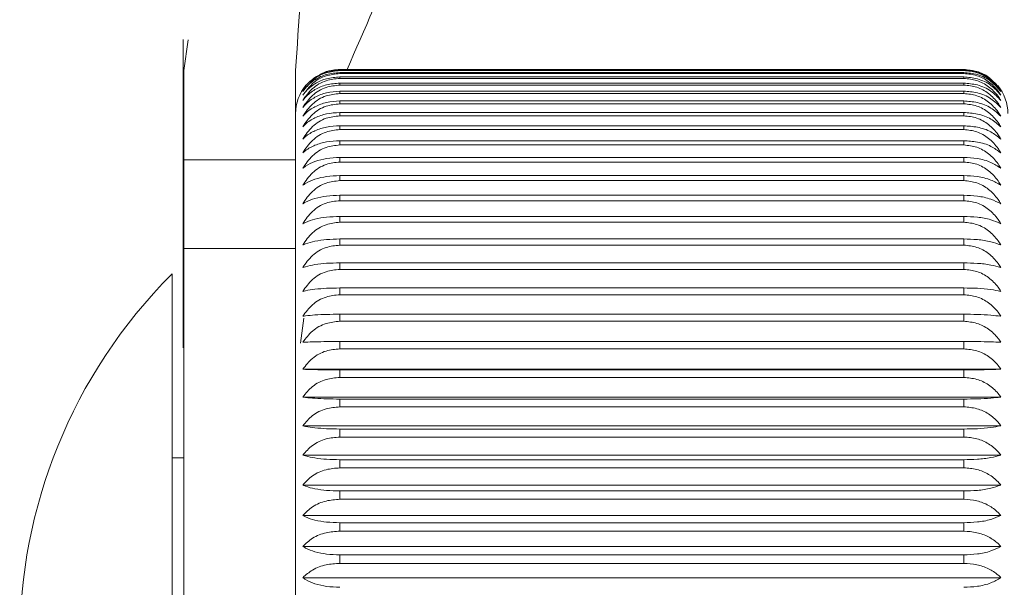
# Paper-space layout 'Sheet1' of a CAD drawing. Header units: millimetres. Extents: x 0 to 4318, y 0 to 2794.
# Tile 15 of 69: x 858 to 932, y 1480 to 1523. Entities that reach past the tile are written whole.
import ezdxf

# ---------------------------------------------------------------- set-up
doc = ezdxf.new("R2010")
doc.units = ezdxf.units.MM
doc.header["$LTSCALE"] = 5

psp = doc.layouts.new('Sheet1')

# ---------------------------------------------------------------- linework, layer by layer
at = {"color": 7, "linetype": 'Continuous', "lineweight": 15}
for p, q in [((870.036, 1519.274), (870.356, 1521.591)), ((870.036, 1519.274), (870.036, 1512.536)), ((878.482, 1519.274), (878.482, 1516.026)), ((928.932, 1519.36), (881.815, 1519.36)), ((881.815, 1519.311), (881.815, 1519.276)), ((881.815, 1519.311), (928.932, 1519.311)), ((928.932, 1519.276), (881.815, 1519.276)), ((881.815, 1519.124), (881.815, 1519.051)), ((881.815, 1519.124), (928.932, 1519.124)), ((928.932, 1519.051), (881.815, 1519.051)), ((928.932, 1519.276), (928.932, 1519.311)), ((928.932, 1519.051), (928.932, 1519.124)), ((881.815, 1518.796), (881.815, 1518.686)), ((881.815, 1518.796), (928.932, 1518.796)), ((928.932, 1518.686), (881.815, 1518.686)), ((881.815, 1518.329), (881.815, 1518.183)), ((881.815, 1518.329), (928.932, 1518.329)), ((928.932, 1518.686), (928.932, 1518.796)), ((928.932, 1518.183), (928.932, 1518.329)), ((928.932, 1518.183), (881.815, 1518.183)), ((881.815, 1517.724), (881.815, 1517.543)), ((881.815, 1517.724), (928.932, 1517.724)), ((928.932, 1517.543), (881.815, 1517.543)), ((928.932, 1517.543), (928.932, 1517.724)), ((881.815, 1516.984), (881.815, 1516.767)), ((881.815, 1516.984), (928.932, 1516.984)), ((928.932, 1516.767), (928.932, 1516.984)), ((928.932, 1516.767), (881.815, 1516.767)), ((881.815, 1516.11), (881.815, 1515.859)), ((881.815, 1516.11), (928.932, 1516.11)), ((928.932, 1515.859), (928.932, 1516.11)), ((878.482, 1438.587), (878.482, 1516.026)), ((928.932, 1515.859), (881.815, 1515.859)), ((881.815, 1515.106), (881.815, 1514.821)), ((881.815, 1515.106), (928.932, 1515.106)), ((928.932, 1514.821), (881.815, 1514.821)), ((928.932, 1514.821), (928.932, 1515.106)), ((881.815, 1513.975), (881.815, 1513.657)), ((881.815, 1513.975), (928.932, 1513.975)), ((928.932, 1513.657), (928.932, 1513.975)), ((928.932, 1513.657), (881.815, 1513.657)), ((878.482, 1512.536), (870.036, 1512.536)), ((870.036, 1512.536), (870.036, 1505.831)), ((881.815, 1512.721), (881.815, 1512.371)), ((881.815, 1512.721), (928.932, 1512.721)), ((928.932, 1512.371), (881.815, 1512.371)), ((928.932, 1512.371), (928.932, 1512.721)), ((881.815, 1511.347), (881.815, 1510.966)), ((881.815, 1511.347), (928.932, 1511.347)), ((928.932, 1510.966), (881.815, 1510.966)), ((928.932, 1510.966), (928.932, 1511.347)), ((881.815, 1509.858), (881.815, 1509.448)), ((881.815, 1509.858), (928.932, 1509.858)), ((928.932, 1509.448), (881.815, 1509.448)), ((928.932, 1509.448), (928.932, 1509.858)), ((881.815, 1508.26), (881.815, 1507.821)), ((881.815, 1508.26), (928.932, 1508.26)), ((928.932, 1507.821), (928.932, 1508.26)), ((928.932, 1507.821), (881.815, 1507.821)), ((881.815, 1506.556), (881.815, 1506.091)), ((881.815, 1506.556), (928.932, 1506.556)), ((928.932, 1506.091), (928.932, 1506.556)), ((878.482, 1505.831), (870.036, 1505.831)), ((870.036, 1505.831), (870.036, 1446.129)), ((928.932, 1506.091), (881.815, 1506.091)), ((881.815, 1504.753), (881.815, 1504.263)), ((881.815, 1504.753), (928.932, 1504.753)), ((928.932, 1504.263), (881.815, 1504.263)), ((928.932, 1504.263), (928.932, 1504.753)), ((869.147, 1503.914), (869.147, 1449.987)), ((881.815, 1502.857), (881.815, 1502.344)), ((881.815, 1502.857), (928.932, 1502.857)), ((928.932, 1502.344), (928.932, 1502.857)), ((928.932, 1502.344), (881.815, 1502.344)), ((878.844, 1498.682), (879.101, 1500.586)), ((881.815, 1500.874), (881.815, 1500.338)), ((881.815, 1500.874), (928.932, 1500.874)), ((928.932, 1500.338), (928.932, 1500.874)), ((928.932, 1500.338), (881.815, 1500.338)), ((881.815, 1498.81), (881.815, 1498.254)), ((881.815, 1498.81), (928.932, 1498.81)), ((928.932, 1498.254), (881.815, 1498.254)), ((928.932, 1498.254), (928.932, 1498.81)), ((931.729, 1496.718), (879.018, 1496.718)), ((881.815, 1496.672), (881.815, 1496.098)), ((881.815, 1496.672), (928.932, 1496.672)), ((928.932, 1496.098), (881.815, 1496.098)), ((928.932, 1496.098), (928.932, 1496.672)), ((931.729, 1494.614), (879.018, 1494.614)), ((881.815, 1494.467), (881.815, 1493.877)), ((881.815, 1494.467), (928.932, 1494.467)), ((928.932, 1493.877), (881.815, 1493.877)), ((928.932, 1493.877), (928.932, 1494.467)), ((931.729, 1492.449), (879.018, 1492.449)), ((881.815, 1492.202), (881.815, 1491.597)), ((881.815, 1492.202), (928.932, 1492.202)), ((928.932, 1491.597), (881.815, 1491.597)), ((928.932, 1491.597), (928.932, 1492.202)), ((870.036, 1490.023), (869.147, 1490.023)), ((931.729, 1490.231), (879.018, 1490.231)), ((881.815, 1489.885), (881.815, 1489.268)), ((881.815, 1489.885), (928.932, 1489.885)), ((928.932, 1489.268), (928.932, 1489.885)), ((928.932, 1489.268), (881.815, 1489.268)), ((931.729, 1487.967), (879.018, 1487.967)), ((881.815, 1487.523), (881.815, 1486.895)), ((881.815, 1487.523), (928.932, 1487.523)), ((928.932, 1486.895), (928.932, 1487.523)), ((928.932, 1486.895), (881.815, 1486.895)), ((931.729, 1485.665), (879.018, 1485.665)), ((881.815, 1485.124), (881.815, 1484.488)), ((881.815, 1485.124), (928.932, 1485.124)), ((928.932, 1484.488), (928.932, 1485.124)), ((928.932, 1484.488), (881.815, 1484.488)), ((931.729, 1483.331), (879.018, 1483.331)), ((881.815, 1482.695), (881.815, 1482.053)), ((881.815, 1482.695), (928.932, 1482.695)), ((928.932, 1482.053), (928.932, 1482.695)), ((928.932, 1482.053), (881.815, 1482.053)), ((931.729, 1480.974), (879.018, 1480.974))]:
    psp.add_line(p, q, dxfattribs=at)
at = {"color": 7, "linetype": 'Continuous', "lineweight": 15, "flags": 128}
for points in [[(869.996, 1521.619), (869.996, 1509.765), (869.996, 1498.342)], [(881.815, 1519.36), (881.165, 1519.296), (880.985, 1519.255)], [(930.043, 1519.17), (929.583, 1519.296), (928.932, 1519.36)]]:
    psp.add_lwpolyline(points, dxfattribs=at)
at = {"color": 7, "linetype": 'Continuous', "lineweight": 15}
for centre, radius, start, end in [((881.811, 1516.028), 3.329, 140.00539, 180.02825), ((928.928, 1516.025), 3.338, 0.02365, 39.3076), ((896.947, 1476.133), 39.301, 135.01871, 224.98129)]:
    psp.add_arc(centre, radius, start, end, dxfattribs=at)
for points, knots in [([(878.482, 1519.274), (878.944, 1526.497), (879.879, 1541.115), (890.674, 1561.227), (908.762, 1582.105), (936.197, 1601.565), (975.43, 1620.232), (1022.148, 1636.143), (1075.64, 1648.265), (1131.038, 1653.23), (1186.8, 1652.748), (1241.887, 1645.83), (1286.173, 1634.087), (1320.284, 1622.485), (1344.254, 1611.726), (1365.667, 1598.072), (1383.042, 1581.283), (1396.352, 1562.265), (1400.222, 1547.894), (1402.103, 1540.911)], [0, 0, 0, 0, 0.034622, 0.070067, 0.107695, 0.167709, 0.230839, 0.317353, 0.405729, 0.495324, 0.585561, 0.674866, 0.762892, 0.806532, 0.848937, 0.889638, 0.928535, 0.965273, 1, 1, 1, 1]), ([(882.373, 1519.36), (884.986, 1525.423), (890.697, 1538.675), (908.994, 1558.759), (936.12, 1578.31), (975.46, 1596.946), (1022.139, 1612.869), (1075.643, 1624.986), (1131.037, 1629.953), (1186.8, 1629.47), (1241.886, 1622.553), (1286.173, 1610.809), (1320.284, 1599.207), (1344.254, 1588.449), (1365.667, 1574.795), (1383.042, 1558.005), (1396.352, 1538.988), (1400.222, 1524.617), (1402.103, 1517.634)], [0, 0, 0, 0, 0.032996, 0.072123, 0.13453, 0.200177, 0.290139, 0.382039, 0.475205, 0.56904, 0.661905, 0.75344, 0.798819, 0.842915, 0.885239, 0.925686, 0.963889, 1, 1, 1, 1]), ([(881.815, 1519.311), (881.48, 1519.283), (880.819, 1519.227), (879.92, 1518.788), (879.338, 1518.278), (879.085, 1517.92), (879.018, 1517.826)], [0, 0, 0, 0, 0.304782, 0.600162, 0.895386, 1, 1, 1, 1]), ([(881.815, 1519.124), (881.48, 1519.097), (880.822, 1519.043), (879.924, 1518.623), (879.34, 1518.132), (879.085, 1517.785), (879.018, 1517.695)], [0, 0, 0, 0, 0.3075475, 0.6038275, 0.8969403, 1, 1, 1, 1]), ([(879.268, 1517.721), (879.422, 1517.922), (879.815, 1518.438), (880.727, 1518.939), (881.468, 1519.015), (881.815, 1519.051)], [0, 0, 0, 0, 0.253639, 0.649549, 1, 1, 1, 1]), ([(879.343, 1518.065), (879.474, 1518.231), (879.849, 1518.704), (880.731, 1519.166), (881.468, 1519.24), (881.815, 1519.276)], [0, 0, 0, 0, 0.221673, 0.633463, 1, 1, 1, 1]), ([(880.049, 1518.801), (880.288, 1518.952), (880.825, 1519.292), (881.462, 1519.335), (881.815, 1519.36)], [0, 0, 0, 0, 0.444632, 1, 1, 1, 1]), ([(928.932, 1519.36), (929.265, 1519.327), (929.923, 1519.263), (930.662, 1518.938), (930.977, 1518.626), (931.06, 1518.543)], [0, 0, 0, 0, 0.430278, 0.849458, 1, 1, 1, 1]), ([(931.729, 1517.826), (931.499, 1518.108), (931.024, 1518.692), (930.013, 1519.213), (929.28, 1519.28), (928.932, 1519.311)], [0, 0, 0, 0, 0.33041, 0.682619, 1, 1, 1, 1]), ([(928.932, 1519.276), (929.268, 1519.245), (929.934, 1519.185), (930.835, 1518.714), (931.412, 1518.172), (931.663, 1517.795), (931.729, 1517.695)], [0, 0, 0, 0, 0.300162, 0.594104, 0.892804, 1, 1, 1, 1]), ([(931.729, 1517.695), (931.498, 1517.967), (931.018, 1518.533), (930.009, 1519.029), (929.28, 1519.093), (928.932, 1519.124)], [0, 0, 0, 0, 0.326933, 0.679771, 1, 1, 1, 1]), ([(928.932, 1519.051), (929.269, 1519.02), (929.936, 1518.957), (930.838, 1518.472), (931.413, 1517.916), (931.663, 1517.531), (931.729, 1517.429)], [0, 0, 0, 0, 0.298115, 0.591427, 0.891688, 1, 1, 1, 1]), ([(881.815, 1518.796), (881.481, 1518.77), (880.825, 1518.719), (879.929, 1518.32), (879.342, 1517.849), (879.085, 1517.515), (879.018, 1517.429)], [0, 0, 0, 0, 0.310534, 0.607805, 0.89864, 1, 1, 1, 1]), ([(879.018, 1517.027), (879.246, 1517.341), (879.706, 1517.977), (880.721, 1518.574), (881.466, 1518.651), (881.815, 1518.686)], [0, 0, 0, 0, 0.341082, 0.691412, 1, 1, 1, 1]), ([(881.815, 1518.329), (881.481, 1518.304), (880.829, 1518.257), (879.934, 1517.878), (879.344, 1517.431), (879.085, 1517.11), (879.018, 1517.027)], [0, 0, 0, 0, 0.313721, 0.612075, 0.90048, 1, 1, 1, 1]), ([(931.729, 1517.429), (931.497, 1517.69), (931.012, 1518.236), (930.005, 1518.706), (929.279, 1518.767), (928.932, 1518.796)], [0, 0, 0, 0, 0.323152, 0.676696, 1, 1, 1, 1]), ([(928.932, 1518.686), (929.269, 1518.654), (929.938, 1518.59), (930.841, 1518.093), (931.414, 1517.525), (931.663, 1517.132), (931.729, 1517.027)], [0, 0, 0, 0, 0.29633, 0.589099, 0.890724, 1, 1, 1, 1]), ([(931.729, 1517.027), (931.496, 1517.276), (931.005, 1517.801), (930.001, 1518.244), (929.279, 1518.301), (928.932, 1518.329)], [0, 0, 0, 0, 0.319087, 0.673414, 1, 1, 1, 1]), ([(879.018, 1516.493), (879.245, 1516.812), (879.704, 1517.457), (880.719, 1518.068), (881.466, 1518.146), (881.815, 1518.183)], [0, 0, 0, 0, 0.342948, 0.692977, 1, 1, 1, 1]), ([(881.815, 1517.724), (881.481, 1517.701), (880.832, 1517.656), (879.94, 1517.3), (879.347, 1516.877), (879.085, 1516.571), (879.018, 1516.493)], [0, 0, 0, 0, 0.317088, 0.61661, 0.902451, 1, 1, 1, 1]), ([(879.018, 1515.826), (879.245, 1516.15), (879.701, 1516.803), (880.717, 1517.425), (881.466, 1517.505), (881.815, 1517.543)], [0, 0, 0, 0, 0.344474, 0.694262, 1, 1, 1, 1]), ([(928.932, 1518.183), (929.269, 1518.15), (929.94, 1518.084), (930.843, 1517.576), (931.415, 1516.998), (931.663, 1516.599), (931.729, 1516.493)], [0, 0, 0, 0, 0.294812, 0.587126, 0.889909, 1, 1, 1, 1]), ([(931.729, 1516.493), (931.495, 1516.729), (930.997, 1517.231), (929.996, 1517.644), (929.278, 1517.698), (928.932, 1517.724)], [0, 0, 0, 0, 0.314761, 0.66995, 1, 1, 1, 1]), ([(928.932, 1517.543), (929.269, 1517.509), (929.941, 1517.442), (930.845, 1516.925), (931.416, 1516.339), (931.663, 1515.934), (931.729, 1515.826)], [0, 0, 0, 0, 0.293565, 0.585508, 0.889244, 1, 1, 1, 1]), ([(881.815, 1516.984), (881.482, 1516.962), (880.835, 1516.921), (879.945, 1516.588), (879.35, 1516.191), (879.085, 1515.9), (879.018, 1515.826)], [0, 0, 0, 0, 0.320603, 0.621375, 0.904547, 1, 1, 1, 1]), ([(931.729, 1515.826), (931.494, 1516.049), (930.988, 1516.526), (929.992, 1516.909), (929.278, 1516.959), (928.932, 1516.984)], [0, 0, 0, 0, 0.310208, 0.666332, 1, 1, 1, 1]), ([(879.018, 1515.031), (879.244, 1515.358), (879.699, 1516.016), (880.715, 1516.648), (881.466, 1516.729), (881.815, 1516.767)], [0, 0, 0, 0, 0.345664, 0.695266, 1, 1, 1, 1]), ([(881.815, 1516.11), (881.482, 1516.09), (880.838, 1516.052), (879.951, 1515.744), (879.353, 1515.374), (879.085, 1515.099), (879.018, 1515.031)], [0, 0, 0, 0, 0.324231, 0.626325, 0.906745, 1, 1, 1, 1]), ([(928.932, 1516.767), (929.269, 1516.733), (929.943, 1516.665), (930.846, 1516.141), (931.416, 1515.548), (931.663, 1515.14), (931.729, 1515.031)], [0, 0, 0, 0, 0.29259, 0.584247, 0.888727, 1, 1, 1, 1]), ([(931.729, 1515.031), (931.492, 1515.238), (930.98, 1515.689), (929.988, 1516.04), (929.277, 1516.087), (928.932, 1516.11)], [0, 0, 0, 0, 0.305471, 0.662601, 1, 1, 1, 1]), ([(879.018, 1514.108), (879.244, 1514.438), (879.698, 1515.101), (880.714, 1515.739), (881.466, 1515.821), (881.815, 1515.859)], [0, 0, 0, 0, 0.346514, 0.695987, 1, 1, 1, 1]), ([(928.932, 1515.859), (929.27, 1515.824), (929.943, 1515.756), (930.847, 1515.227), (931.416, 1514.629), (931.663, 1514.218), (931.729, 1514.108)], [0, 0, 0, 0, 0.291891, 0.583344, 0.888358, 1, 1, 1, 1]), ([(881.815, 1515.106), (881.482, 1515.088), (880.842, 1515.053), (879.957, 1514.77), (879.357, 1514.428), (879.085, 1514.171), (879.018, 1514.108)], [0, 0, 0, 0, 0.32793, 0.631405, 0.90903, 1, 1, 1, 1]), ([(879.018, 1513.061), (879.244, 1513.393), (879.697, 1514.058), (880.713, 1514.7), (881.466, 1514.783), (881.815, 1514.821)], [0, 0, 0, 0, 0.347026, 0.696421, 1, 1, 1, 1]), ([(931.729, 1514.108), (931.491, 1514.301), (930.97, 1514.723), (929.984, 1515.041), (929.277, 1515.085), (928.932, 1515.106)], [0, 0, 0, 0, 0.300603, 0.658799, 1, 1, 1, 1]), ([(928.932, 1514.821), (929.27, 1514.787), (929.944, 1514.717), (930.848, 1514.185), (931.417, 1513.585), (931.663, 1513.172), (931.729, 1513.061)], [0, 0, 0, 0, 0.291467, 0.582797, 0.888134, 1, 1, 1, 1]), ([(881.815, 1513.975), (881.483, 1513.959), (880.845, 1513.927), (879.963, 1513.669), (879.361, 1513.358), (879.085, 1513.12), (879.018, 1513.061)], [0, 0, 0, 0, 0.331648, 0.636545, 0.911372, 1, 1, 1, 1]), ([(931.729, 1513.061), (931.49, 1513.238), (930.96, 1513.629), (929.98, 1513.916), (929.277, 1513.956), (928.932, 1513.975)], [0, 0, 0, 0, 0.295672, 0.654981, 1, 1, 1, 1]), ([(879.018, 1511.895), (879.244, 1512.227), (879.697, 1512.893), (880.713, 1513.536), (881.466, 1513.619), (881.815, 1513.657)], [0, 0, 0, 0, 0.347202, 0.696572, 1, 1, 1, 1]), ([(928.932, 1513.657), (929.27, 1513.623), (929.944, 1513.553), (930.848, 1513.02), (931.417, 1512.419), (931.663, 1512.005), (931.729, 1511.895)], [0, 0, 0, 0, 0.29132, 0.582607, 0.888056, 1, 1, 1, 1]), ([(881.815, 1512.721), (881.483, 1512.706), (880.848, 1512.677), (879.969, 1512.446), (879.365, 1512.166), (879.086, 1511.947), (879.018, 1511.895)], [0, 0, 0, 0, 0.335327, 0.641662, 0.913736, 1, 1, 1, 1]), ([(879.018, 1510.611), (879.244, 1510.942), (879.697, 1511.608), (880.713, 1512.25), (881.466, 1512.332), (881.815, 1512.371)], [0, 0, 0, 0, 0.347039, 0.696437, 1, 1, 1, 1]), ([(931.729, 1511.895), (931.489, 1512.055), (930.95, 1512.413), (929.976, 1512.667), (929.276, 1512.703), (928.932, 1512.721)], [0, 0, 0, 0, 0.290757, 0.651206, 1, 1, 1, 1]), ([(928.932, 1512.371), (929.27, 1512.336), (929.944, 1512.267), (930.848, 1511.735), (931.417, 1511.134), (931.663, 1510.722), (931.729, 1510.611)], [0, 0, 0, 0, 0.29145, 0.582776, 0.888125, 1, 1, 1, 1]), ([(881.815, 1511.347), (881.484, 1511.334), (880.85, 1511.308), (879.975, 1511.103), (879.37, 1510.855), (879.086, 1510.658), (879.018, 1510.611)], [0, 0, 0, 0, 0.338898, 0.646665, 0.916078, 1, 1, 1, 1]), ([(879.018, 1509.215), (879.244, 1509.545), (879.698, 1510.208), (880.714, 1510.846), (881.466, 1510.928), (881.815, 1510.966)], [0, 0, 0, 0, 0.346538, 0.696016, 1, 1, 1, 1]), ([(931.729, 1510.611), (931.487, 1510.754), (930.941, 1511.077), (929.973, 1511.299), (929.276, 1511.331), (928.932, 1511.347)], [0, 0, 0, 0, 0.285949, 0.647546, 1, 1, 1, 1]), ([(928.932, 1510.966), (929.27, 1510.932), (929.943, 1510.863), (930.848, 1510.334), (931.416, 1509.736), (931.663, 1509.325), (931.729, 1509.215)], [0, 0, 0, 0, 0.291856, 0.583299, 0.888338, 1, 1, 1, 1]), ([(881.815, 1509.858), (881.484, 1509.847), (880.853, 1509.825), (879.98, 1509.646), (879.374, 1509.431), (879.086, 1509.256), (879.018, 1509.215)], [0, 0, 0, 0, 0.342289, 0.651442, 0.918347, 1, 1, 1, 1]), ([(879.018, 1507.711), (879.244, 1508.038), (879.699, 1508.697), (880.715, 1509.329), (881.466, 1509.41), (881.815, 1509.448)], [0, 0, 0, 0, 0.345698, 0.695311, 1, 1, 1, 1]), ([(931.729, 1509.215), (931.486, 1509.34), (930.931, 1509.626), (929.97, 1509.816), (929.276, 1509.844), (928.932, 1509.858)], [0, 0, 0, 0, 0.281356, 0.644076, 1, 1, 1, 1]), ([(928.932, 1509.448), (929.269, 1509.414), (929.943, 1509.346), (930.846, 1508.822), (931.416, 1508.228), (931.663, 1507.82), (931.729, 1507.711)], [0, 0, 0, 0, 0.292539, 0.584182, 0.8887, 1, 1, 1, 1]), ([(881.815, 1508.26), (881.484, 1508.25), (880.855, 1508.231), (879.984, 1508.079), (879.379, 1507.898), (879.086, 1507.746), (879.018, 1507.711)], [0, 0, 0, 0, 0.345419, 0.655878, 0.920484, 1, 1, 1, 1]), ([(931.729, 1507.711), (931.485, 1507.818), (930.922, 1508.065), (929.967, 1508.223), (929.276, 1508.247), (928.932, 1508.26)], [0, 0, 0, 0, 0.277091, 0.640878, 1, 1, 1, 1]), ([(879.018, 1506.104), (879.245, 1506.428), (879.701, 1507.08), (880.716, 1507.704), (881.466, 1507.784), (881.815, 1507.821)], [0, 0, 0, 0, 0.344513, 0.694177, 1, 1, 1, 1]), ([(928.932, 1507.821), (929.269, 1507.788), (929.941, 1507.721), (930.845, 1507.203), (931.416, 1506.616), (931.663, 1506.212), (931.729, 1506.104)], [0, 0, 0, 0, 0.2934964, 0.5854201, 0.8892084, 1, 1, 1, 1]), ([(881.815, 1506.556), (881.484, 1506.548), (880.857, 1506.533), (879.989, 1506.408), (879.384, 1506.26), (879.086, 1506.133), (879.018, 1506.104)], [0, 0, 0, 0, 0.348203, 0.659846, 0.922419, 1, 1, 1, 1]), ([(931.729, 1506.104), (931.484, 1506.192), (930.913, 1506.398), (929.965, 1506.526), (929.276, 1506.546), (928.932, 1506.556)], [0, 0, 0, 0, 0.273278, 0.638037, 1, 1, 1, 1]), ([(879.018, 1504.399), (879.245, 1504.718), (879.703, 1505.364), (880.718, 1505.976), (881.466, 1506.055), (881.815, 1506.091)], [0, 0, 0, 0, 0.342998, 0.692905, 1, 1, 1, 1]), ([(928.932, 1506.091), (929.269, 1506.058), (929.94, 1505.992), (930.843, 1505.484), (931.415, 1504.905), (931.663, 1504.506), (931.729, 1504.399)], [0, 0, 0, 0, 0.294726, 0.587015, 0.889863, 1, 1, 1, 1]), ([(881.815, 1504.753), (881.485, 1504.747), (880.859, 1504.735), (879.992, 1504.638), (879.388, 1504.522), (879.086, 1504.422), (879.018, 1504.399)], [0, 0, 0, 0, 0.350561, 0.663221, 0.924086, 1, 1, 1, 1]), ([(879.018, 1502.602), (879.245, 1502.916), (879.706, 1503.552), (880.721, 1504.151), (881.466, 1504.227), (881.815, 1504.263)], [0, 0, 0, 0, 0.341032, 0.691364, 1, 1, 1, 1]), ([(931.729, 1504.399), (931.483, 1504.468), (930.906, 1504.631), (929.964, 1504.729), (929.276, 1504.745), (928.932, 1504.753)], [0, 0, 0, 0, 0.270035, 0.635635, 1, 1, 1, 1]), ([(928.932, 1504.263), (929.269, 1504.231), (929.938, 1504.167), (930.841, 1503.669), (931.414, 1503.1), (931.663, 1502.707), (931.729, 1502.602)], [0, 0, 0, 0, 0.296228, 0.588966, 0.890669, 1, 1, 1, 1]), ([(881.815, 1502.857), (881.485, 1502.853), (880.86, 1502.844), (879.994, 1502.774), (879.391, 1502.692), (879.086, 1502.618), (879.018, 1502.602)], [0, 0, 0, 0, 0.352415, 0.665886, 0.925416, 1, 1, 1, 1]), ([(931.729, 1502.602), (931.483, 1502.652), (930.9, 1502.77), (929.962, 1502.84), (929.276, 1502.851), (928.932, 1502.857)], [0, 0, 0, 0, 0.267476, 0.633749, 1, 1, 1, 1]), ([(879.018, 1500.719), (879.246, 1501.026), (879.709, 1501.652), (880.724, 1502.234), (881.467, 1502.309), (881.815, 1502.344)], [0, 0, 0, 0, 0.338838, 0.689537, 1, 1, 1, 1]), ([(928.932, 1502.344), (929.269, 1502.312), (929.936, 1502.25), (930.838, 1501.764), (931.413, 1501.207), (931.663, 1500.821), (931.729, 1500.719)], [0, 0, 0, 0, 0.297996, 0.591271, 0.891624, 1, 1, 1, 1]), ([(881.815, 1500.874), (881.485, 1500.871), (880.861, 1500.866), (879.996, 1500.823), (879.394, 1500.774), (879.086, 1500.729), (879.018, 1500.719)], [0, 0, 0, 0, 0.353701, 0.667738, 0.926348, 1, 1, 1, 1]), ([(931.729, 1500.719), (931.482, 1500.749), (930.896, 1500.821), (929.962, 1500.863), (929.276, 1500.87), (928.932, 1500.874)], [0, 0, 0, 0, 0.265699, 0.632443, 1, 1, 1, 1]), ([(879.018, 1498.755), (879.247, 1499.055), (879.713, 1499.668), (880.727, 1500.232), (881.467, 1500.304), (881.815, 1500.338)], [0, 0, 0, 0, 0.336307, 0.687438, 1, 1, 1, 1]), ([(928.932, 1500.338), (929.268, 1500.308), (929.934, 1500.247), (930.835, 1499.776), (931.412, 1499.233), (931.663, 1498.855), (931.729, 1498.755)], [0, 0, 0, 0, 0.3000274, 0.5939282, 0.8927302, 1, 1, 1, 1]), ([(881.815, 1498.81), (881.485, 1498.809), (880.861, 1498.807), (879.997, 1498.792), (879.395, 1498.775), (879.086, 1498.759), (879.018, 1498.755)], [0, 0, 0, 0, 0.354371, 0.668705, 0.926837, 1, 1, 1, 1]), ([(879.018, 1496.718), (879.247, 1497.009), (879.718, 1497.608), (880.73, 1498.152), (881.467, 1498.221), (881.815, 1498.254)], [0, 0, 0, 0, 0.333481, 0.685089, 1, 1, 1, 1]), ([(931.729, 1498.755), (931.482, 1498.766), (930.894, 1498.791), (929.961, 1498.806), (929.276, 1498.809), (928.932, 1498.81)], [0, 0, 0, 0, 0.264772, 0.631764, 1, 1, 1, 1]), ([(928.932, 1498.254), (929.268, 1498.225), (929.931, 1498.167), (930.832, 1497.711), (931.411, 1497.183), (931.663, 1496.815), (931.729, 1496.718)], [0, 0, 0, 0, 0.302314, 0.59693, 0.893986, 1, 1, 1, 1]), ([(881.815, 1496.672), (881.485, 1496.673), (880.861, 1496.674), (879.997, 1496.687), (879.395, 1496.702), (879.086, 1496.715), (879.018, 1496.718)], [0, 0, 0, 0, 0.354398, 0.668744, 0.926857, 1, 1, 1, 1]), ([(931.729, 1496.718), (931.482, 1496.709), (930.894, 1496.688), (929.961, 1496.675), (929.276, 1496.673), (928.932, 1496.672)], [0, 0, 0, 0, 0.264734, 0.631736, 1, 1, 1, 1]), ([(879.018, 1494.614), (879.248, 1494.896), (879.723, 1495.479), (880.734, 1495.999), (881.468, 1496.066), (881.815, 1496.098)], [0, 0, 0, 0, 0.33032, 0.682481, 1, 1, 1, 1]), ([(928.932, 1496.098), (929.268, 1496.07), (929.928, 1496.014), (930.828, 1495.575), (931.409, 1495.065), (931.663, 1494.707), (931.729, 1494.614)], [0, 0, 0, 0, 0.304848, 0.600273, 0.895392, 1, 1, 1, 1]), ([(881.815, 1494.467), (881.485, 1494.47), (880.861, 1494.474), (879.996, 1494.515), (879.394, 1494.562), (879.086, 1494.604), (879.018, 1494.614)], [0, 0, 0, 0, 0.353782, 0.667855, 0.926407, 1, 1, 1, 1]), ([(931.729, 1494.614), (931.482, 1494.585), (930.896, 1494.517), (929.962, 1494.477), (929.276, 1494.47), (928.932, 1494.467)], [0, 0, 0, 0, 0.265586, 0.632361, 1, 1, 1, 1]), ([(879.018, 1492.449), (879.249, 1492.721), (879.73, 1493.286), (880.738, 1493.782), (881.468, 1493.846), (881.815, 1493.877)], [0, 0, 0, 0, 0.326964, 0.67962, 1, 1, 1, 1]), ([(928.932, 1493.877), (929.267, 1493.85), (929.925, 1493.796), (930.823, 1493.377), (931.407, 1492.885), (931.663, 1492.539), (931.729, 1492.449)], [0, 0, 0, 0, 0.307617, 0.603943, 0.896946, 1, 1, 1, 1]), ([(881.815, 1492.202), (881.485, 1492.207), (880.86, 1492.215), (879.995, 1492.283), (879.391, 1492.362), (879.086, 1492.433), (879.018, 1492.449)], [0, 0, 0, 0, 0.352547, 0.666075, 0.925512, 1, 1, 1, 1]), ([(931.729, 1492.449), (931.483, 1492.401), (930.9, 1492.287), (929.962, 1492.219), (929.276, 1492.208), (928.932, 1492.202)], [0, 0, 0, 0, 0.267293, 0.633615, 1, 1, 1, 1]), ([(879.018, 1490.231), (879.25, 1490.492), (879.736, 1491.037), (880.743, 1491.507), (881.469, 1491.568), (881.815, 1491.597)], [0, 0, 0, 0, 0.323187, 0.676698, 1, 1, 1, 1]), ([(928.932, 1491.597), (929.267, 1491.572), (929.922, 1491.521), (930.819, 1491.122), (931.405, 1490.651), (931.662, 1490.317), (931.729, 1490.231)], [0, 0, 0, 0, 0.310607, 0.607926, 0.898646, 1, 1, 1, 1]), ([(881.815, 1489.885), (881.485, 1489.891), (880.859, 1489.903), (879.992, 1489.998), (879.388, 1490.11), (879.086, 1490.209), (879.018, 1490.231)], [0, 0, 0, 0, 0.350739, 0.663476, 0.924213, 1, 1, 1, 1]), ([(931.729, 1490.231), (931.483, 1490.163), (930.905, 1490.005), (929.964, 1489.908), (929.276, 1489.893), (928.932, 1489.885)], [0, 0, 0, 0, 0.269788, 0.635454, 1, 1, 1, 1]), ([(879.018, 1487.967), (879.251, 1488.216), (879.743, 1488.74), (880.747, 1489.182), (881.469, 1489.24), (881.815, 1489.268)], [0, 0, 0, 0, 0.319121, 0.673416, 1, 1, 1, 1]), ([(928.932, 1489.268), (929.267, 1489.243), (929.919, 1489.196), (930.813, 1488.817), (931.403, 1488.37), (931.662, 1488.049), (931.729, 1487.967)], [0, 0, 0, 0, 0.313799, 0.612203, 0.900488, 1, 1, 1, 1]), ([(881.815, 1487.523), (881.484, 1487.531), (880.857, 1487.546), (879.989, 1487.668), (879.384, 1487.814), (879.086, 1487.939), (879.018, 1487.967)], [0, 0, 0, 0, 0.34842, 0.660156, 0.922572, 1, 1, 1, 1]), ([(931.729, 1487.967), (931.484, 1487.881), (930.912, 1487.678), (929.965, 1487.553), (929.276, 1487.533), (928.932, 1487.523)], [0, 0, 0, 0, 0.2729738, 0.6378135, 1, 1, 1, 1]), ([(879.018, 1485.665), (879.253, 1485.9), (879.751, 1486.402), (880.751, 1486.815), (881.47, 1486.869), (881.815, 1486.895)], [0, 0, 0, 0, 0.314796, 0.669951, 1, 1, 1, 1]), ([(928.932, 1486.895), (929.266, 1486.872), (929.916, 1486.827), (930.808, 1486.472), (931.401, 1486.049), (931.662, 1485.742), (931.729, 1485.665)], [0, 0, 0, 0, 0.317168, 0.616744, 0.902461, 1, 1, 1, 1]), ([(881.815, 1485.124), (881.484, 1485.134), (880.855, 1485.152), (879.985, 1485.301), (879.379, 1485.48), (879.086, 1485.63), (879.018, 1485.665)], [0, 0, 0, 0, 0.345669, 0.656234, 0.920656, 1, 1, 1, 1]), ([(931.729, 1485.665), (931.485, 1485.559), (930.921, 1485.316), (929.967, 1485.16), (929.276, 1485.136), (928.932, 1485.124)], [0, 0, 0, 0, 0.27674, 0.640619, 1, 1, 1, 1]), ([(879.018, 1483.331), (879.254, 1483.553), (879.759, 1484.03), (880.756, 1484.412), (881.47, 1484.463), (881.815, 1484.488)], [0, 0, 0, 0, 0.310244, 0.666334, 1, 1, 1, 1]), ([(928.932, 1484.488), (929.266, 1484.466), (929.913, 1484.424), (930.802, 1484.092), (931.398, 1483.695), (931.662, 1483.404), (931.729, 1483.331)], [0, 0, 0, 0, 0.320687, 0.621515, 0.904557, 1, 1, 1, 1]), ([(881.815, 1482.695), (881.484, 1482.707), (880.853, 1482.728), (879.98, 1482.905), (879.375, 1483.117), (879.086, 1483.29), (879.018, 1483.331)], [0, 0, 0, 0, 0.342565, 0.651833, 0.918534, 1, 1, 1, 1]), ([(931.729, 1483.331), (931.486, 1483.207), (930.93, 1482.925), (929.97, 1482.737), (929.276, 1482.709), (928.932, 1482.695)], [0, 0, 0, 0, 0.280964, 0.6436098, 1, 1, 1, 1]), ([(879.018, 1480.974), (879.255, 1481.181), (879.768, 1481.632), (880.76, 1481.982), (881.47, 1482.03), (881.815, 1482.053)], [0, 0, 0, 0, 0.30551, 0.662604, 1, 1, 1, 1]), ([(928.932, 1482.053), (929.266, 1482.033), (929.909, 1481.994), (930.796, 1481.686), (931.394, 1481.316), (931.662, 1481.042), (931.729, 1480.974)], [0, 0, 0, 0, 0.324318, 0.626471, 0.906757, 1, 1, 1, 1]), ([(881.815, 1480.245), (881.484, 1480.259), (880.85, 1480.284), (879.975, 1480.487), (879.37, 1480.732), (879.086, 1480.927), (879.018, 1480.974)], [0, 0, 0, 0, 0.339194, 0.64708, 0.916274, 1, 1, 1, 1]), ([(931.729, 1480.974), (931.487, 1480.833), (930.94, 1480.512), (929.973, 1480.293), (929.276, 1480.261), (928.932, 1480.245)], [0, 0, 0, 0, 0.285361, 0.647064, 1, 1, 1, 1])]:
    psp.add_open_spline(points, degree=3, knots=knots, dxfattribs=at)

doc.saveas('drawing.dxf')
